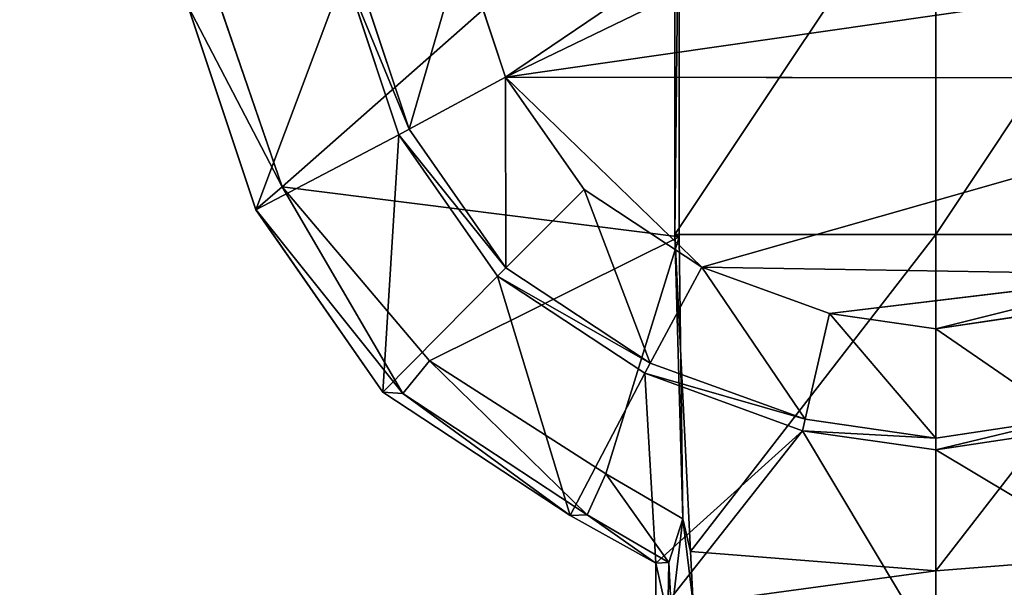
# Model space of a CAD drawing. Extents: x 0 to 22.9, y 0 to 20.5.
# Tile 49 of 233: x 9.4 to 10.4, y 1.2 to 1.8. Entities that reach past the tile are written whole.
import ezdxf

# ---------------------------------------------------------------- set-up
doc = ezdxf.new("R2010")
doc.units = 0
doc.header["$MEASUREMENT"] = 0
doc.layers.get('0').update_dxf_attribs({"color": 13, "linetype": 'CONTINUOUS'})
doc.layers.add('GALVANIZED_METAL', color=252, linetype='CONTINUOUS')
doc.layers.add('STAINLESS_STEEL', color=251, linetype='CONTINUOUS')

# ---------------------------------------------------------------- blocks, each defined once
blk = doc.blocks.new('NGM5458UC_TRADECAD_DXF')
at = {"layer": 'STAINLESS_STEEL', "color": 0}
for p, q in [((10.8189, 2.2068, 1.9061), (9.8814, 1.7534, 1.9061)), ((10.8189, 2.2068, 1.9061), (9.8814, 1.7534, 1.9061)), ((10.0669, 1.5829, 2.5423), (10.0669, 2.0106, 2.5423)), ((10.0669, 1.5829, 2.5423), (10.0669, 2.0106, 2.5423)), ((10.0622, 2.0037, 3.2786), (10.0622, 1.5854, 3.2788)), ((10.0622, 2.0037, 3.2786), (10.0622, 1.5854, 3.2788)), ((10.3409, 1.5854, 3.2787), (10.3409, 2.0037, 3.2785)), ((10.3409, 1.5854, 3.2787), (10.3409, 2.0037, 3.2785)), ((9.835, 1.8927, 2.111), (9.8814, 1.7534, 2.1109)), ((9.8814, 1.7534, 1.9061), (9.835, 1.8927, 1.9061)), ((9.835, 1.8927, 2.111), (9.8814, 1.7534, 2.1109)), ((9.8814, 1.7534, 1.9061), (9.835, 1.8927, 1.9061)), ((9.8814, 1.7534, 1.9061), (10.8475, 1.8927, 1.9061)), ((9.8814, 1.7534, 1.9061), (10.8475, 1.8927, 1.9061)), ((9.7095, 1.8653, 2.2887), (9.7672, 1.6918, 2.2887)), ((9.7095, 1.8653, 2.2887), (9.7672, 1.6918, 2.2887)), ((9.7216, 1.868, 2.1752), (9.7783, 1.6979, 2.1752)), ((9.7783, 1.6979, 2.1109), (9.7216, 1.868, 2.111)), ((9.7216, 1.868, 2.1752), (9.7783, 1.6979, 2.1752)), ((9.7783, 1.6979, 2.1109), (9.7216, 1.868, 2.111)), ((9.5726, 1.8403, 2.5423), (9.6425, 1.6363, 2.5423)), ((9.5726, 1.8403, 2.5423), (9.6425, 1.6363, 2.5423)), ((9.5418, 1.8299, 2.2887), (9.6144, 1.6118, 2.2887)), ((9.5418, 1.8299, 2.2887), (9.6144, 1.6118, 2.2887)), ((9.6144, 1.6122, 2.502), (9.5418, 1.8296, 2.502)), ((9.6144, 1.6122, 2.502), (9.5418, 1.8296, 2.502)), ((9.7783, 1.6979, 2.1109), (9.8814, 1.7534, 2.1109)), ((9.7783, 1.6979, 2.1109), (9.8814, 1.7534, 2.1109)), ((9.8814, 1.7534, 1.9061), (9.8814, 1.7534, 2.1109)), ((9.8814, 1.7534, 2.1109), (9.9652, 1.6335, 2.111)), ((9.9652, 1.6335, 1.9061), (9.8814, 1.7534, 1.9061)), ((9.8814, 1.7534, 1.9061), (9.8814, 1.7534, 2.1109)), ((9.8814, 1.7534, 2.1109), (9.9652, 1.6335, 2.111)), ((9.9652, 1.6335, 1.9061), (9.8814, 1.7534, 1.9061)), ((10.091, 1.5506, 1.9061), (9.8814, 1.7534, 1.9061)), ((9.8814, 1.7534, 1.9061), (10.8007, 1.7524, 1.9061)), ((10.091, 1.5506, 1.9061), (9.8814, 1.7534, 1.9061)), ((9.8814, 1.7534, 1.9061), (10.8007, 1.7524, 1.9061)), ((9.7783, 1.6979, 2.1752), (9.7672, 1.6918, 2.2887)), ((9.7783, 1.6979, 2.1752), (9.7672, 1.6918, 2.2887)), ((9.7783, 1.6979, 2.1109), (9.7783, 1.6979, 2.1752)), ((9.7783, 1.6979, 2.1752), (9.8817, 1.5499, 2.1752)), ((9.8817, 1.5499, 2.111), (9.7783, 1.6979, 2.1109)), ((9.7783, 1.6979, 2.1109), (9.7783, 1.6979, 2.1752)), ((9.7783, 1.6979, 2.1752), (9.8817, 1.5499, 2.1752)), ((9.8817, 1.5499, 2.111), (9.7783, 1.6979, 2.1109)), ((9.7672, 1.6918, 2.2887), (9.6144, 1.6118, 2.2887)), ((9.7672, 1.6918, 2.2887), (9.6144, 1.6118, 2.2887)), ((9.7672, 1.6918, 2.2887), (9.8726, 1.541, 2.2887)), ((9.7672, 1.6918, 2.2887), (9.8726, 1.541, 2.2887)), ((9.6425, 1.6363, 2.5423), (9.6144, 1.6122, 2.502)), ((9.6425, 1.6363, 2.5423), (9.6144, 1.6122, 2.502)), ((9.6425, 1.6363, 2.5423), (10.0669, 1.5829, 2.5423)), ((9.6425, 1.6363, 2.5423), (9.8001, 1.4508, 2.5423)), ((9.6425, 1.6363, 2.5423), (10.0669, 1.5829, 2.5423)), ((9.6425, 1.6363, 2.5423), (9.8001, 1.4508, 2.5423)), ((9.9652, 1.6335, 2.111), (9.8817, 1.5499, 2.111)), ((9.9652, 1.6335, 2.111), (9.8817, 1.5499, 2.111)), ((9.9652, 1.6335, 1.9061), (9.9652, 1.6335, 2.111)), ((9.9652, 1.6335, 2.111), (10.091, 1.5506, 2.111)), ((10.091, 1.5506, 1.9061), (9.9652, 1.6335, 1.9061)), ((9.9652, 1.6335, 1.9061), (9.9652, 1.6335, 2.111)), ((9.9652, 1.6335, 2.111), (10.091, 1.5506, 2.111)), ((10.091, 1.5506, 1.9061), (9.9652, 1.6335, 1.9061)), ((9.6144, 1.6122, 2.502), (9.6144, 1.6118, 2.2887)), ((9.7717, 1.4156, 2.502), (9.6144, 1.6122, 2.502)), ((9.7717, 1.4156, 2.502), (9.6144, 1.6122, 2.502)), ((9.6144, 1.6122, 2.502), (9.6144, 1.6118, 2.2887)), ((9.6144, 1.6118, 2.2887), (9.7503, 1.4173, 2.2887)), ((9.6144, 1.6118, 2.2887), (9.7503, 1.4173, 2.2887)), ((9.8001, 1.4508, 2.5423), (10.0669, 1.5829, 2.5423)), ((9.8001, 1.4508, 2.5423), (10.0669, 1.5829, 2.5423)), ((10.0622, 1.5854, 3.2788), (10.0669, 1.5829, 2.5423)), ((10.3409, 1.5854, 3.2787), (10.0622, 1.5854, 3.2788)), ((10.0622, 1.5854, 3.2788), (10.0789, 1.2471, 3.2789)), ((10.3409, 1.5854, 3.2787), (10.0622, 1.5854, 3.2788)), ((10.0622, 1.5854, 3.2788), (10.0789, 1.2471, 3.2789)), ((10.0622, 1.5854, 3.2788), (10.0669, 1.5829, 2.5423)), ((10.0669, 1.5829, 2.5423), (10.0708, 1.2819, 2.5423)), ((10.0669, 1.5829, 2.5423), (10.0708, 1.2819, 2.5423)), ((10.6195, 1.5854, 3.2788), (10.3409, 1.5854, 3.2787)), ((10.3409, 1.5854, 3.2787), (10.3409, 1.2264, 3.2787)), ((10.3409, 1.5854, 3.2787), (10.3409, 1.2264, 3.2787)), ((10.6195, 1.5854, 3.2788), (10.3409, 1.5854, 3.2787)), ((9.8726, 1.541, 2.2887), (9.8817, 1.5499, 2.1752)), ((9.8726, 1.541, 2.2887), (9.8817, 1.5499, 2.1752)), ((9.8817, 1.5499, 2.1752), (9.8817, 1.5499, 2.111)), ((9.8817, 1.5499, 2.1752), (9.8817, 1.5499, 2.111)), ((9.8817, 1.5499, 2.1752), (10.036, 1.4483, 2.1752)), ((10.036, 1.4483, 2.111), (9.8817, 1.5499, 2.111)), ((9.8817, 1.5499, 2.1752), (10.036, 1.4483, 2.1752)), ((10.036, 1.4483, 2.111), (9.8817, 1.5499, 2.111)), ((10.036, 1.4483, 2.111), (10.091, 1.5506, 2.111)), ((10.036, 1.4483, 2.111), (10.091, 1.5506, 2.111)), ((10.091, 1.5506, 1.9061), (10.091, 1.5506, 2.111)), ((10.091, 1.5506, 2.111), (10.2275, 1.501, 2.111)), ((10.2275, 1.501, 1.9061), (10.091, 1.5506, 1.9061)), ((10.091, 1.5506, 1.9061), (10.091, 1.5506, 2.111)), ((10.091, 1.5506, 2.111), (10.2275, 1.501, 2.111)), ((10.5729, 1.5429, 1.9061), (10.091, 1.5506, 1.9061)), ((10.2275, 1.501, 1.9061), (10.091, 1.5506, 1.9061)), ((10.5729, 1.5429, 1.9061), (10.091, 1.5506, 1.9061)), ((9.7503, 1.4173, 2.2887), (9.8726, 1.541, 2.2887)), ((9.7503, 1.4173, 2.2887), (9.8726, 1.541, 2.2887)), ((9.8726, 1.541, 2.2887), (10.03, 1.4373, 2.2887)), ((9.8726, 1.541, 2.2887), (10.03, 1.4373, 2.2887)), ((10.2275, 1.501, 1.9061), (10.5729, 1.5429, 1.9061)), ((10.2275, 1.501, 1.9061), (10.5729, 1.5429, 1.9061)), ((10.2013, 1.3882, 2.111), (10.2275, 1.501, 2.111)), ((10.2013, 1.3882, 2.111), (10.2275, 1.501, 2.111)), ((10.2275, 1.501, 1.9061), (10.2275, 1.501, 2.111)), ((10.2275, 1.501, 2.111), (10.3409, 1.4848, 2.111)), ((10.3409, 1.4848, 1.9061), (10.2275, 1.501, 1.9061)), ((10.2275, 1.501, 1.9061), (10.2275, 1.501, 2.111)), ((10.2275, 1.501, 2.111), (10.3409, 1.4848, 2.111)), ((10.3409, 1.4848, 1.9061), (10.2275, 1.501, 1.9061)), ((10.3409, 1.4848, 2.111), (10.4546, 1.5017, 2.111)), ((10.4546, 1.5017, 1.9061), (10.3409, 1.4848, 1.9061)), ((10.3409, 1.4848, 2.111), (10.4546, 1.5017, 2.111)), ((10.4546, 1.5017, 1.9061), (10.3409, 1.4848, 1.9061)), ((10.3409, 1.4848, 1.9061), (10.3409, 1.4848, 2.111)), ((10.3409, 1.4848, 1.9061), (10.3409, 1.4848, 2.111)), ((10.3409, 1.3682, 2.111), (10.3409, 1.4848, 2.111)), ((10.3409, 1.3682, 2.111), (10.3409, 1.4848, 2.111)), ((9.8001, 1.4508, 2.5423), (9.7717, 1.4156, 2.502)), ((9.8001, 1.4508, 2.5423), (9.7717, 1.4156, 2.502)), ((9.9883, 1.3298, 2.5423), (9.8001, 1.4508, 2.5423)), ((9.9883, 1.3298, 2.5423), (9.8001, 1.4508, 2.5423)), ((10.036, 1.4483, 2.1752), (10.03, 1.4373, 2.2887)), ((10.036, 1.4483, 2.1752), (10.03, 1.4373, 2.2887)), ((10.036, 1.4483, 2.111), (10.036, 1.4483, 2.1752)), ((10.036, 1.4483, 2.1752), (10.2013, 1.3882, 2.1752)), ((10.2013, 1.3882, 2.111), (10.036, 1.4483, 2.111)), ((10.036, 1.4483, 2.111), (10.036, 1.4483, 2.1752)), ((10.036, 1.4483, 2.1752), (10.2013, 1.3882, 2.1752)), ((10.2013, 1.3882, 2.111), (10.036, 1.4483, 2.111)), ((10.03, 1.4373, 2.2887), (9.9505, 1.2855, 2.2887)), ((10.03, 1.4373, 2.2887), (9.9505, 1.2855, 2.2887)), ((10.03, 1.4373, 2.2887), (10.1986, 1.376, 2.2887)), ((10.03, 1.4373, 2.2887), (10.1986, 1.376, 2.2887)), ((9.7503, 1.4173, 2.2887), (9.9505, 1.2855, 2.2887)), ((9.7503, 1.4173, 2.2887), (9.9505, 1.2855, 2.2887)), ((9.7717, 1.4156, 2.502), (9.7503, 1.4173, 2.2887)), ((9.7717, 1.4156, 2.502), (9.7503, 1.4173, 2.2887)), ((9.9685, 1.2861, 2.502), (9.7717, 1.4156, 2.502)), ((9.9685, 1.2861, 2.502), (9.7717, 1.4156, 2.502)), ((10.4805, 1.389, 2.1752), (10.3409, 1.3682, 2.1752)), ((10.4805, 1.389, 2.1752), (10.3409, 1.3682, 2.1752)), ((10.4805, 1.389, 2.111), (10.3409, 1.3682, 2.111)), ((10.4805, 1.389, 2.111), (10.3409, 1.3682, 2.111)), ((10.2013, 1.3882, 2.1752), (10.1986, 1.376, 2.2887)), ((10.2013, 1.3882, 2.1752), (10.1986, 1.376, 2.2887)), ((10.2013, 1.3882, 2.1752), (10.2013, 1.3882, 2.111)), ((10.3409, 1.3682, 2.1752), (10.2013, 1.3882, 2.1752)), ((10.2013, 1.3882, 2.1752), (10.2013, 1.3882, 2.111)), ((10.3409, 1.3682, 2.1752), (10.2013, 1.3882, 2.1752)), ((10.3409, 1.3682, 2.111), (10.2013, 1.3882, 2.111)), ((10.3409, 1.3682, 2.111), (10.2013, 1.3882, 2.111)), ((10.0419, 1.2345, 2.2887), (10.1986, 1.376, 2.2887)), ((10.0419, 1.2345, 2.2887), (10.1986, 1.376, 2.2887)), ((10.0419, 1.1768, 2.2887), (10.1986, 1.376, 2.2887)), ((10.0419, 1.1768, 2.2887), (10.1986, 1.376, 2.2887)), ((10.1986, 1.376, 2.2887), (10.3409, 1.3556, 2.2887)), ((10.1986, 1.376, 2.2887), (10.3409, 1.3556, 2.2887)), ((10.3409, 1.3556, 2.2887), (10.4832, 1.3768, 2.2887)), ((10.3409, 1.3556, 2.2887), (10.4832, 1.3768, 2.2887)), ((10.3409, 1.3682, 2.1752), (10.3409, 1.3556, 2.2887)), ((10.3409, 1.3682, 2.1752), (10.3409, 1.3556, 2.2887)), ((10.3409, 1.3682, 2.1752), (10.3409, 1.3682, 2.111)), ((10.3409, 1.3682, 2.1752), (10.3409, 1.3682, 2.111)), ((10.3409, 1.3556, 2.2887), (10.3409, 1.138, 2.2887)), ((10.3409, 1.3556, 2.2887), (10.3409, 1.138, 2.2887)), ((9.9883, 1.3298, 2.5423), (9.9685, 1.2861, 2.502)), ((9.9883, 1.3298, 2.5423), (9.9685, 1.2861, 2.502)), ((10.0708, 1.2819, 2.5423), (9.9883, 1.3298, 2.5423)), ((10.0708, 1.2819, 2.5423), (9.9883, 1.3298, 2.5423)), ((9.9505, 1.2855, 2.2887), (9.9685, 1.2861, 2.502)), ((9.9505, 1.2855, 2.2887), (9.9685, 1.2861, 2.502)), ((9.9505, 1.2855, 2.2887), (10.0419, 1.2345, 2.2887)), ((9.9505, 1.2855, 2.2887), (10.0419, 1.2345, 2.2887)), ((10.0557, 1.2351, 2.502), (9.9685, 1.2861, 2.502)), ((10.0557, 1.2351, 2.502), (9.9685, 1.2861, 2.502)), ((10.0557, 1.2351, 2.502), (10.0708, 1.2819, 2.5423)), ((10.0557, 1.2351, 2.502), (10.0708, 1.2819, 2.5423)), ((10.0588, 1.1795, 2.5418), (10.0708, 1.2819, 2.5423)), ((10.0588, 1.1795, 2.5418), (10.0708, 1.2819, 2.5423)), ((10.0708, 1.2819, 2.5423), (10.0789, 1.2471, 3.2789)), ((10.0708, 1.2819, 2.5423), (10.0789, 1.2471, 3.2789)), ((10.0789, 1.2471, 3.2789), (10.0817, 1.1912, 3.2791)), ((10.0789, 1.2471, 3.2789), (10.3409, 1.2264, 3.2787)), ((10.0789, 1.2471, 3.2789), (10.3409, 1.2264, 3.2787)), ((10.0789, 1.2471, 3.2789), (10.0817, 1.1912, 3.2791)), ((10.3409, 1.2264, 3.2787), (10.6028, 1.2471, 3.2788)), ((10.3409, 1.2264, 3.2787), (10.6028, 1.2471, 3.2788)), ((10.0419, 1.2345, 2.2887), (10.0557, 1.2351, 2.502)), ((10.0419, 1.2345, 2.2887), (10.0557, 1.2351, 2.502)), ((10.0419, 1.2345, 2.2887), (10.0419, 1.1768, 2.2887)), ((10.0419, 1.2345, 2.2887), (10.0419, 1.1768, 2.2887)), ((10.0548, 1.1777, 2.502), (10.0557, 1.2351, 2.502)), ((10.0548, 1.1777, 2.502), (10.0557, 1.2351, 2.502)), ((10.3409, 1.1671, 3.2789), (10.3409, 1.2264, 3.2787)), ((10.3409, 1.1671, 3.2789), (10.3409, 1.2264, 3.2787))]:
    blk.add_line(p, q, dxfattribs=at)
at = {"layer": 'GALVANIZED_METAL', "color": 0}
mesh = blk.add_polyface(dxfattribs=at)
corners = [(22.2899, 0.579), (0.6671, 18.884), (0.6671, 0.9145), (22.2899, 18.884)]
mesh.append_faces([[corners[k] for k in face] for face in [(0, 1, 2), (1, 0, 3)]], dxfattribs={"vtx0": -1, "color": 0})
at = {"layer": 'STAINLESS_STEEL', "color": 0}
mesh = blk.add_polyface(dxfattribs=at)
corners = [(0.5938, 3.4716, 1.9807), (22.8256, 0.0815, 1.9807), (0.0798, 0.0797, 1.9807), (22.5087, 3.4716, 1.9807)]
mesh.append_faces([[corners[k] for k in face] for face in [(0, 1, 2), (1, 0, 3)]], dxfattribs={"vtx0": -1, "color": 0})
mesh = blk.add_polyface(dxfattribs=at)
corners = [(9.8814, 1.7534, 1.9061), (10.7373, 2.3323, 1.9061), (9.835, 1.8927, 1.9061), (10.8189, 2.2068, 1.9061)]
mesh.append_faces([[corners[k] for k in face] for face in [(0, 1, 2), (1, 0, 3)]], dxfattribs={"vtx0": -1, "color": 0})
mesh = blk.add_polyface(dxfattribs=at)
corners = [(10.8475, 1.8927, 1.9061), (10.8189, 2.2068, 1.9061), (9.8814, 1.7534, 1.9061), (10.8587, 2.0442, 1.9061)]
mesh.append_faces([[corners[k] for k in face] for face in [(0, 1, 2), (1, 0, 3)]], dxfattribs={"vtx0": -1, "color": 0})
mesh = blk.add_polyface(dxfattribs=at)
corners = [(10.0669, 2.0106, 2.5423), (9.6425, 1.6363, 2.5423), (9.5726, 1.8403, 2.5423), (10.0669, 1.5829, 2.5423)]
mesh.append_faces([[corners[k] for k in face] for face in [(0, 1, 2), (1, 0, 3)]], dxfattribs={"vtx0": -1, "color": 0})
mesh = blk.add_polyface(dxfattribs=at)
corners = [(10.0669, 2.0106, 2.5423), (10.0622, 1.5854, 3.2788), (10.0669, 1.5829, 2.5423), (10.0622, 2.0037, 3.2786)]
mesh.append_faces([[corners[k] for k in face] for face in [(0, 1, 2), (1, 0, 3)]], dxfattribs={"vtx0": -1, "color": 0})
mesh = blk.add_polyface(dxfattribs=at)
corners = [(10.3409, 2.0037, 3.2785), (10.0622, 1.5854, 3.2788), (10.0622, 2.0037, 3.2786), (10.3409, 1.5854, 3.2787)]
mesh.append_faces([[corners[k] for k in face] for face in [(0, 1, 2), (1, 0, 3)]], dxfattribs={"vtx0": -1, "color": 0})
mesh = blk.add_polyface(dxfattribs=at)
corners = [(10.6195, 2.0037, 3.2786), (10.3409, 1.5854, 3.2787), (10.3409, 2.0037, 3.2785), (10.6195, 1.5854, 3.2788)]
mesh.append_faces([[corners[k] for k in face] for face in [(0, 1, 2), (1, 0, 3)]], dxfattribs={"vtx0": -1, "color": 0})
mesh = blk.add_polyface(dxfattribs=at)
corners = [(9.7783, 1.6979, 2.1109), (9.835, 1.8927, 2.111), (9.7216, 1.868, 2.111), (9.8814, 1.7534, 2.1109)]
mesh.append_faces([[corners[k] for k in face] for face in [(0, 1, 2), (1, 0, 3)]], dxfattribs={"vtx0": -1, "color": 0})
mesh = blk.add_polyface(dxfattribs=at)
corners = [(9.835, 1.8927, 1.9061), (9.8814, 1.7534, 2.1109), (9.8814, 1.7534, 1.9061), (9.835, 1.8927, 2.111)]
mesh.append_faces([[corners[k] for k in face] for face in [(0, 1, 2), (1, 0, 3)]], dxfattribs={"vtx0": -1, "color": 0})
mesh = blk.add_polyface(dxfattribs=at)
corners = [(10.8475, 1.8927, 1.9061), (9.8814, 1.7534, 1.9061), (10.8007, 1.7524, 1.9061)]
mesh.append_faces([[corners[k] for k in face] for face in [(0, 1, 2)]], dxfattribs={"color": 0})
mesh = blk.add_polyface(dxfattribs=at)
corners = [(9.6144, 1.6118, 2.2887), (9.7095, 1.8653, 2.2887), (9.5418, 1.8299, 2.2887), (9.7672, 1.6918, 2.2887)]
mesh.append_faces([[corners[k] for k in face] for face in [(0, 1, 2), (1, 0, 3)]], dxfattribs={"vtx0": -1, "color": 0})
mesh = blk.add_polyface(dxfattribs=at)
corners = [(9.7783, 1.6979, 2.1752), (9.7095, 1.8653, 2.2887), (9.7672, 1.6918, 2.2887), (9.7216, 1.868, 2.1752)]
mesh.append_faces([[corners[k] for k in face] for face in [(0, 1, 2), (1, 0, 3)]], dxfattribs={"vtx0": -1, "color": 0})
mesh = blk.add_polyface(dxfattribs=at)
corners = [(9.7216, 1.868, 2.111), (9.7783, 1.6979, 2.1752), (9.7783, 1.6979, 2.1109), (9.7216, 1.868, 2.1752)]
mesh.append_faces([[corners[k] for k in face] for face in [(0, 1, 2), (1, 0, 3)]], dxfattribs={"vtx0": -1, "color": 0})
mesh = blk.add_polyface(dxfattribs=at)
corners = [(9.5418, 1.8296, 2.502), (9.6425, 1.6363, 2.5423), (9.6144, 1.6122, 2.502), (9.5726, 1.8403, 2.5423)]
mesh.append_faces([[corners[k] for k in face] for face in [(0, 1, 2), (1, 0, 3)]], dxfattribs={"vtx0": -1, "color": 0})
mesh = blk.add_polyface(dxfattribs=at)
corners = [(9.5418, 1.8299, 2.2887), (9.6144, 1.6122, 2.502), (9.6144, 1.6118, 2.2887), (9.5418, 1.8296, 2.502)]
mesh.append_faces([[corners[k] for k in face] for face in [(0, 1, 2), (1, 0, 3)]], dxfattribs={"vtx0": -1, "color": 0})
mesh = blk.add_polyface(dxfattribs=at)
corners = [(9.8817, 1.5499, 2.111), (9.8814, 1.7534, 2.1109), (9.7783, 1.6979, 2.1109), (9.9652, 1.6335, 2.111)]
mesh.append_faces([[corners[k] for k in face] for face in [(0, 1, 2), (1, 0, 3)]], dxfattribs={"vtx0": -1, "color": 0})
mesh = blk.add_polyface(dxfattribs=at)
corners = [(9.8814, 1.7534, 1.9061), (9.9652, 1.6335, 2.111), (9.9652, 1.6335, 1.9061), (9.8814, 1.7534, 2.1109)]
mesh.append_faces([[corners[k] for k in face] for face in [(0, 1, 2), (1, 0, 3)]], dxfattribs={"vtx0": -1, "color": 0})
mesh = blk.add_polyface(dxfattribs=at)
corners = [(10.091, 1.5506, 1.9061), (9.8814, 1.7534, 1.9061), (9.9652, 1.6335, 1.9061)]
mesh.append_faces([[corners[k] for k in face] for face in [(0, 1, 2)]], dxfattribs={"color": 0})
mesh = blk.add_polyface(dxfattribs=at)
corners = [(10.091, 1.5506, 1.9061), (10.8007, 1.7524, 1.9061), (9.8814, 1.7534, 1.9061), (10.5729, 1.5429, 1.9061)]
mesh.append_faces([[corners[k] for k in face] for face in [(0, 1, 2), (1, 0, 3)]], dxfattribs={"vtx0": -1, "color": 0})
mesh = blk.add_polyface(dxfattribs=at)
corners = [(9.8817, 1.5499, 2.1752), (9.7672, 1.6918, 2.2887), (9.8726, 1.541, 2.2887), (9.7783, 1.6979, 2.1752)]
mesh.append_faces([[corners[k] for k in face] for face in [(0, 1, 2), (1, 0, 3)]], dxfattribs={"vtx0": -1, "color": 0})
mesh = blk.add_polyface(dxfattribs=at)
corners = [(9.7783, 1.6979, 2.1109), (9.8817, 1.5499, 2.1752), (9.8817, 1.5499, 2.111), (9.7783, 1.6979, 2.1752)]
mesh.append_faces([[corners[k] for k in face] for face in [(0, 1, 2), (1, 0, 3)]], dxfattribs={"vtx0": -1, "color": 0})
mesh = blk.add_polyface(dxfattribs=at)
corners = [(9.7503, 1.4173, 2.2887), (9.7672, 1.6918, 2.2887), (9.6144, 1.6118, 2.2887), (9.8726, 1.541, 2.2887)]
mesh.append_faces([[corners[k] for k in face] for face in [(0, 1, 2), (1, 0, 3)]], dxfattribs={"vtx0": -1, "color": 0})
mesh = blk.add_polyface(dxfattribs=at)
corners = [(9.7717, 1.4156, 2.502), (9.6144, 1.6122, 2.502), (9.6425, 1.6363, 2.5423)]
mesh.append_faces([[corners[k] for k in face] for face in [(0, 1, 2)]], dxfattribs={"color": 0})
mesh = blk.add_polyface(dxfattribs=at)
corners = [(10.0669, 1.5829, 2.5423), (9.8001, 1.4508, 2.5423), (9.6425, 1.6363, 2.5423)]
mesh.append_faces([[corners[k] for k in face] for face in [(0, 1, 2)]], dxfattribs={"color": 0})
mesh = blk.add_polyface(dxfattribs=at)
corners = [(9.8001, 1.4508, 2.5423), (9.7717, 1.4156, 2.502), (9.6425, 1.6363, 2.5423)]
mesh.append_faces([[corners[k] for k in face] for face in [(0, 1, 2)]], dxfattribs={"color": 0})
mesh = blk.add_polyface(dxfattribs=at)
corners = [(10.036, 1.4483, 2.111), (9.9652, 1.6335, 2.111), (9.8817, 1.5499, 2.111), (10.091, 1.5506, 2.111)]
mesh.append_faces([[corners[k] for k in face] for face in [(0, 1, 2), (1, 0, 3)]], dxfattribs={"vtx0": -1, "color": 0})
mesh = blk.add_polyface(dxfattribs=at)
corners = [(9.9652, 1.6335, 2.111), (10.091, 1.5506, 1.9061), (9.9652, 1.6335, 1.9061), (10.091, 1.5506, 2.111)]
mesh.append_faces([[corners[k] for k in face] for face in [(0, 1, 2), (1, 0, 3)]], dxfattribs={"vtx0": -1, "color": 0})
mesh = blk.add_polyface(dxfattribs=at)
corners = [(9.6144, 1.6122, 2.502), (9.7717, 1.4156, 2.502), (9.7503, 1.4173, 2.2887)]
mesh.append_faces([[corners[k] for k in face] for face in [(0, 1, 2)]], dxfattribs={"color": 0})
mesh = blk.add_polyface(dxfattribs=at)
corners = [(9.6144, 1.6122, 2.502), (9.7503, 1.4173, 2.2887), (9.6144, 1.6118, 2.2887)]
mesh.append_faces([[corners[k] for k in face] for face in [(0, 1, 2)]], dxfattribs={"color": 0})
mesh = blk.add_polyface(dxfattribs=at)
corners = [(10.0669, 1.5829, 2.5423), (9.9883, 1.3298, 2.5423), (9.8001, 1.4508, 2.5423), (10.0708, 1.2819, 2.5423)]
mesh.append_faces([[corners[k] for k in face] for face in [(0, 1, 2), (1, 0, 3)]], dxfattribs={"vtx0": -1, "color": 0})
mesh = blk.add_polyface(dxfattribs=at)
corners = [(10.3409, 1.5854, 3.2787), (10.0789, 1.2471, 3.2789), (10.0622, 1.5854, 3.2788), (10.3409, 1.2264, 3.2787)]
mesh.append_faces([[corners[k] for k in face] for face in [(0, 1, 2), (1, 0, 3)]], dxfattribs={"vtx0": -1, "color": 0})
mesh = blk.add_polyface(dxfattribs=at)
corners = [(10.0622, 1.5854, 3.2788), (10.0789, 1.2471, 3.2789), (10.0708, 1.2819, 2.5423)]
mesh.append_faces([[corners[k] for k in face] for face in [(0, 1, 2)]], dxfattribs={"color": 0})
mesh = blk.add_polyface(dxfattribs=at)
corners = [(10.0622, 1.5854, 3.2788), (10.0708, 1.2819, 2.5423), (10.0669, 1.5829, 2.5423)]
mesh.append_faces([[corners[k] for k in face] for face in [(0, 1, 2)]], dxfattribs={"color": 0})
mesh = blk.add_polyface(dxfattribs=at)
corners = [(10.6195, 1.5854, 3.2788), (10.3409, 1.2264, 3.2787), (10.3409, 1.5854, 3.2787), (10.6028, 1.2471, 3.2788)]
mesh.append_faces([[corners[k] for k in face] for face in [(0, 1, 2), (1, 0, 3)]], dxfattribs={"vtx0": -1, "color": 0})
mesh = blk.add_polyface(dxfattribs=at)
corners = [(9.8726, 1.541, 2.2887), (10.036, 1.4483, 2.1752), (9.8817, 1.5499, 2.1752), (10.03, 1.4373, 2.2887)]
mesh.append_faces([[corners[k] for k in face] for face in [(0, 1, 2), (1, 0, 3)]], dxfattribs={"vtx0": -1, "color": 0})
mesh = blk.add_polyface(dxfattribs=at)
corners = [(9.8817, 1.5499, 2.1752), (10.036, 1.4483, 2.111), (9.8817, 1.5499, 2.111), (10.036, 1.4483, 2.1752)]
mesh.append_faces([[corners[k] for k in face] for face in [(0, 1, 2), (1, 0, 3)]], dxfattribs={"vtx0": -1, "color": 0})
mesh = blk.add_polyface(dxfattribs=at)
corners = [(10.2013, 1.3882, 2.111), (10.091, 1.5506, 2.111), (10.036, 1.4483, 2.111), (10.2275, 1.501, 2.111)]
mesh.append_faces([[corners[k] for k in face] for face in [(0, 1, 2), (1, 0, 3)]], dxfattribs={"vtx0": -1, "color": 0})
mesh = blk.add_polyface(dxfattribs=at)
corners = [(10.091, 1.5506, 2.111), (10.2275, 1.501, 1.9061), (10.091, 1.5506, 1.9061), (10.2275, 1.501, 2.111)]
mesh.append_faces([[corners[k] for k in face] for face in [(0, 1, 2), (1, 0, 3)]], dxfattribs={"vtx0": -1, "color": 0})
mesh = blk.add_polyface(dxfattribs=at)
corners = [(10.5729, 1.5429, 1.9061), (10.091, 1.5506, 1.9061), (10.2275, 1.501, 1.9061)]
mesh.append_faces([[corners[k] for k in face] for face in [(0, 1, 2)]], dxfattribs={"color": 0})
mesh = blk.add_polyface(dxfattribs=at)
corners = [(9.9505, 1.2855, 2.2887), (9.8726, 1.541, 2.2887), (9.7503, 1.4173, 2.2887), (10.03, 1.4373, 2.2887)]
mesh.append_faces([[corners[k] for k in face] for face in [(0, 1, 2), (1, 0, 3)]], dxfattribs={"vtx0": -1, "color": 0})
mesh = blk.add_polyface(dxfattribs=at)
corners = [(10.3409, 1.4848, 1.9061), (10.5729, 1.5429, 1.9061), (10.2275, 1.501, 1.9061), (10.4546, 1.5017, 1.9061)]
mesh.append_faces([[corners[k] for k in face] for face in [(0, 1, 2), (1, 0, 3)]], dxfattribs={"vtx0": -1, "color": 0})
mesh = blk.add_polyface(dxfattribs=at)
corners = [(10.3409, 1.3682, 2.111), (10.2275, 1.501, 2.111), (10.2013, 1.3882, 2.111), (10.3409, 1.4848, 2.111)]
mesh.append_faces([[corners[k] for k in face] for face in [(0, 1, 2), (1, 0, 3)]], dxfattribs={"vtx0": -1, "color": 0})
mesh = blk.add_polyface(dxfattribs=at)
corners = [(10.2275, 1.501, 2.111), (10.3409, 1.4848, 1.9061), (10.2275, 1.501, 1.9061), (10.3409, 1.4848, 2.111)]
mesh.append_faces([[corners[k] for k in face] for face in [(0, 1, 2), (1, 0, 3)]], dxfattribs={"vtx0": -1, "color": 0})
mesh = blk.add_polyface(dxfattribs=at)
corners = [(10.3409, 1.4848, 2.111), (10.4546, 1.5017, 1.9061), (10.3409, 1.4848, 1.9061), (10.4546, 1.5017, 2.111)]
mesh.append_faces([[corners[k] for k in face] for face in [(0, 1, 2), (1, 0, 3)]], dxfattribs={"vtx0": -1, "color": 0})
mesh = blk.add_polyface(dxfattribs=at)
corners = [(10.4805, 1.389, 2.111), (10.3409, 1.4848, 2.111), (10.3409, 1.3682, 2.111), (10.4546, 1.5017, 2.111)]
mesh.append_faces([[corners[k] for k in face] for face in [(0, 1, 2), (1, 0, 3)]], dxfattribs={"vtx0": -1, "color": 0})
mesh = blk.add_polyface(dxfattribs=at)
corners = [(9.8001, 1.4508, 2.5423), (9.9685, 1.2861, 2.502), (9.7717, 1.4156, 2.502), (9.9883, 1.3298, 2.5423)]
mesh.append_faces([[corners[k] for k in face] for face in [(0, 1, 2), (1, 0, 3)]], dxfattribs={"vtx0": -1, "color": 0})
mesh = blk.add_polyface(dxfattribs=at)
corners = [(10.03, 1.4373, 2.2887), (10.2013, 1.3882, 2.1752), (10.036, 1.4483, 2.1752), (10.1986, 1.376, 2.2887)]
mesh.append_faces([[corners[k] for k in face] for face in [(0, 1, 2), (1, 0, 3)]], dxfattribs={"vtx0": -1, "color": 0})
mesh = blk.add_polyface(dxfattribs=at)
corners = [(10.036, 1.4483, 2.1752), (10.2013, 1.3882, 2.111), (10.036, 1.4483, 2.111), (10.2013, 1.3882, 2.1752)]
mesh.append_faces([[corners[k] for k in face] for face in [(0, 1, 2), (1, 0, 3)]], dxfattribs={"vtx0": -1, "color": 0})
mesh = blk.add_polyface(dxfattribs=at)
corners = [(10.0419, 1.2345, 2.2887), (10.03, 1.4373, 2.2887), (9.9505, 1.2855, 2.2887), (10.1986, 1.376, 2.2887)]
mesh.append_faces([[corners[k] for k in face] for face in [(0, 1, 2), (1, 0, 3)]], dxfattribs={"vtx0": -1, "color": 0})
mesh = blk.add_polyface(dxfattribs=at)
corners = [(9.7717, 1.4156, 2.502), (9.9505, 1.2855, 2.2887), (9.7503, 1.4173, 2.2887), (9.9685, 1.2861, 2.502)]
mesh.append_faces([[corners[k] for k in face] for face in [(0, 1, 2), (1, 0, 3)]], dxfattribs={"vtx0": -1, "color": 0})
mesh = blk.add_polyface(dxfattribs=at)
corners = [(10.3409, 1.3556, 2.2887), (10.4805, 1.389, 2.1752), (10.3409, 1.3682, 2.1752), (10.4832, 1.3768, 2.2887)]
mesh.append_faces([[corners[k] for k in face] for face in [(0, 1, 2), (1, 0, 3)]], dxfattribs={"vtx0": -1, "color": 0})
mesh = blk.add_polyface(dxfattribs=at)
corners = [(10.3409, 1.3682, 2.1752), (10.4805, 1.389, 2.111), (10.3409, 1.3682, 2.111), (10.4805, 1.389, 2.1752)]
mesh.append_faces([[corners[k] for k in face] for face in [(0, 1, 2), (1, 0, 3)]], dxfattribs={"vtx0": -1, "color": 0})
mesh = blk.add_polyface(dxfattribs=at)
corners = [(10.1986, 1.376, 2.2887), (10.3409, 1.3682, 2.1752), (10.2013, 1.3882, 2.1752), (10.3409, 1.3556, 2.2887)]
mesh.append_faces([[corners[k] for k in face] for face in [(0, 1, 2), (1, 0, 3)]], dxfattribs={"vtx0": -1, "color": 0})
mesh = blk.add_polyface(dxfattribs=at)
corners = [(10.2013, 1.3882, 2.1752), (10.3409, 1.3682, 2.111), (10.2013, 1.3882, 2.111), (10.3409, 1.3682, 2.1752)]
mesh.append_faces([[corners[k] for k in face] for face in [(0, 1, 2), (1, 0, 3)]], dxfattribs={"vtx0": -1, "color": 0})
mesh = blk.add_polyface(dxfattribs=at)
corners = [(10.1986, 1.376, 2.2887), (10.0419, 1.2345, 2.2887), (10.0419, 1.1768, 2.2887)]
mesh.append_faces([[corners[k] for k in face] for face in [(0, 1, 2)]], dxfattribs={"color": 0})
mesh = blk.add_polyface(dxfattribs=at)
corners = [(10.3409, 1.138, 2.2887), (10.1986, 1.376, 2.2887), (10.0419, 1.1768, 2.2887), (10.3409, 1.3556, 2.2887)]
mesh.append_faces([[corners[k] for k in face] for face in [(0, 1, 2), (1, 0, 3)]], dxfattribs={"vtx0": -1, "color": 0})
mesh = blk.add_polyface(dxfattribs=at)
corners = [(10.6398, 1.1768, 2.2887), (10.3409, 1.3556, 2.2887), (10.3409, 1.138, 2.2887), (10.4832, 1.3768, 2.2887)]
mesh.append_faces([[corners[k] for k in face] for face in [(0, 1, 2), (1, 0, 3)]], dxfattribs={"vtx0": -1, "color": 0})
mesh = blk.add_polyface(dxfattribs=at)
corners = [(9.9883, 1.3298, 2.5423), (10.0557, 1.2351, 2.502), (9.9685, 1.2861, 2.502), (10.0708, 1.2819, 2.5423)]
mesh.append_faces([[corners[k] for k in face] for face in [(0, 1, 2), (1, 0, 3)]], dxfattribs={"vtx0": -1, "color": 0})
mesh = blk.add_polyface(dxfattribs=at)
corners = [(9.9685, 1.2861, 2.502), (10.0419, 1.2345, 2.2887), (9.9505, 1.2855, 2.2887), (10.0557, 1.2351, 2.502)]
mesh.append_faces([[corners[k] for k in face] for face in [(0, 1, 2), (1, 0, 3)]], dxfattribs={"vtx0": -1, "color": 0})
mesh = blk.add_polyface(dxfattribs=at)
corners = [(10.0708, 1.2819, 2.5423), (10.0588, 1.1795, 2.5418), (10.0557, 1.2351, 2.502)]
mesh.append_faces([[corners[k] for k in face] for face in [(0, 1, 2)]], dxfattribs={"color": 0})
mesh = blk.add_polyface(dxfattribs=at)
corners = [(10.0708, 1.2819, 2.5423), (10.0817, 1.1912, 3.2791), (10.0588, 1.1795, 2.5418)]
mesh.append_faces([[corners[k] for k in face] for face in [(0, 1, 2)]], dxfattribs={"color": 0})
mesh = blk.add_polyface(dxfattribs=at)
corners = [(10.0708, 1.2819, 2.5423), (10.0789, 1.2471, 3.2789), (10.0817, 1.1912, 3.2791)]
mesh.append_faces([[corners[k] for k in face] for face in [(0, 1, 2)]], dxfattribs={"color": 0})
mesh = blk.add_polyface(dxfattribs=at)
corners = [(10.3409, 1.2264, 3.2787), (10.0817, 1.1912, 3.2791), (10.0789, 1.2471, 3.2789), (10.3409, 1.1671, 3.2789)]
mesh.append_faces([[corners[k] for k in face] for face in [(0, 1, 2), (1, 0, 3)]], dxfattribs={"vtx0": -1, "color": 0})
mesh = blk.add_polyface(dxfattribs=at)
corners = [(10.6028, 1.2471, 3.2788), (10.3409, 1.1671, 3.2789), (10.3409, 1.2264, 3.2787), (10.6001, 1.1912, 3.2789)]
mesh.append_faces([[corners[k] for k in face] for face in [(0, 1, 2), (1, 0, 3)]], dxfattribs={"vtx0": -1, "color": 0})
mesh = blk.add_polyface(dxfattribs=at)
corners = [(10.0419, 1.2345, 2.2887), (10.0548, 1.1777, 2.502), (10.0419, 1.1768, 2.2887), (10.0557, 1.2351, 2.502)]
mesh.append_faces([[corners[k] for k in face] for face in [(0, 1, 2), (1, 0, 3)]], dxfattribs={"vtx0": -1, "color": 0})
mesh = blk.add_polyface(dxfattribs=at)
corners = [(10.0557, 1.2351, 2.502), (10.0588, 1.1795, 2.5418), (10.0548, 1.1777, 2.502)]
mesh.append_faces([[corners[k] for k in face] for face in [(0, 1, 2)]], dxfattribs={"color": 0})

msp = doc.modelspace()

# ---------------------------------------------------------------- block references
at = {"color": 0}
msp.add_blockref('NGM5458UC_TRADECAD_DXF', (0, 0), dxfattribs=at)

doc.saveas('drawing.dxf')
